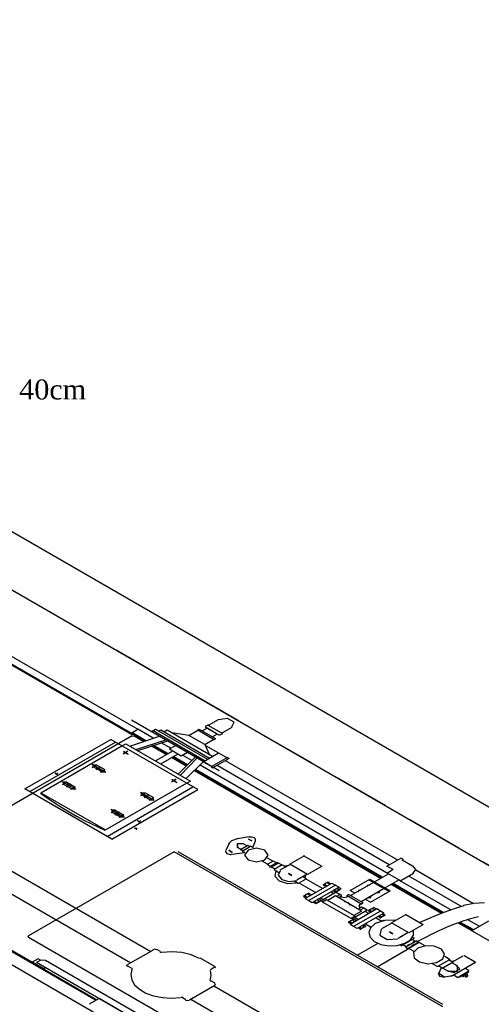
# Model space of a CAD drawing. Header units: millimetres. Extents: x 335 to 91625, y -1 to 84.
# Tile 9 of 62: x 355.54 to 359.63, y 55.6 to 64.31. Entities that reach past the tile are written whole.
import ezdxf

# ---------------------------------------------------------------- set-up
doc = ezdxf.new("R2010")
doc.units = ezdxf.units.MM
doc.header["$MEASUREMENT"] = 0
doc.linetypes.add('Dashed', pattern=[0.75, 0.5, -0.25])
doc.styles.add('TimesNewRoman', font='times.ttf')

msp = doc.modelspace()

# ---------------------------------------------------------------- linework, layer by layer
at = {"color": 7}
for p, q in [((347.6328, 64.3108), (361.1828, 56.4878)), ((347.1858, 64.0528), (360.7358, 56.2298))]:
    msp.add_line(p, q, dxfattribs=at)
at = {"color": 8}
for p, q in [((354.3788, 59.2398), (356.5328, 57.9968)), ((354.4798, 59.2508), (356.5898, 58.0328)), ((354.4228, 59.2178), (356.5348, 57.9978)), ((356.5348, 57.9858), (354.4488, 59.1908)), ((356.5348, 58.1148), (357.3098, 57.6678)), ((357.3018, 58.1168), (357.2128, 58.0658)), ((356.6518, 57.9278), (356.4828, 58.0248)), ((356.5298, 57.9978), (356.5898, 58.0328)), ((356.7248, 57.9548), (356.5898, 58.0328)), ((356.7118, 58.0128), (356.7458, 58.0328)), ((356.7248, 58.0208), (357.1848, 57.7548)), ((356.7458, 58.0328), (357.2058, 57.7668)), ((356.7738, 58.0158), (356.7928, 58.0268)), ((356.7928, 58.0268), (357.2238, 57.7778)), ((356.8208, 58.0098), (356.8498, 58.0268)), ((356.8498, 58.0268), (357.2518, 57.7938)), ((357.0418, 57.9788), (357.1218, 58.0248)), ((357.1198, 58.0268), (357.1328, 58.0338)), ((357.1198, 58.0268), (357.2648, 57.9428)), ((357.1328, 58.0338), (357.2778, 57.9498)), ((357.2028, 58.0418), (357.1608, 58.0178)), ((357.2078, 58.0688), (357.1868, 58.0568)), ((357.3068, 57.9818), (357.1868, 58.0508)), ((357.2908, 57.9908), (357.2028, 58.0418)), ((357.3328, 57.9968), (357.2128, 58.0658)), ((357.4208, 58.0478), (357.3328, 57.9968)), ((356.5348, 57.9708), (354.3758, 56.7248)), ((355.5918, 57.5048), (356.3508, 57.9428)), ((357.1198, 57.4988), (356.3508, 57.9428)), ((356.5198, 57.8838), (356.7818, 57.9728)), ((356.6548, 57.9288), (356.5328, 57.9998)), ((356.6598, 57.9318), (356.5378, 58.0028)), ((356.6438, 57.9228), (356.5638, 57.9698)), ((356.5718, 57.8538), (356.8388, 57.9398)), ((356.7118, 58.0128), (357.1718, 57.7478)), ((357.0418, 57.9788), (356.8938, 58.0008)), ((357.1818, 57.8978), (357.0418, 57.9788)), ((357.1818, 57.8978), (357.2628, 57.9438)), ((357.2908, 57.9908), (357.2498, 57.9668)), ((357.2648, 57.9428), (357.2778, 57.9498)), ((357.3378, 57.9938), (357.3168, 57.9818)), ((358.7748, 54.0408), (352.1188, 57.8838)), ((355.6338, 57.4808), (356.3918, 57.9188)), ((355.7328, 57.4718), (356.4498, 57.8858)), ((356.4498, 57.8858), (356.4828, 57.9048)), ((356.4828, 57.9048), (357.0548, 57.5748)), ((356.5898, 57.8438), (356.8548, 57.9308)), ((356.8418, 57.8088), (356.7118, 57.8838)), ((356.8498, 57.8138), (356.7198, 57.8888)), ((356.8518, 57.8148), (356.7278, 57.8868)), ((356.8568, 57.8178), (356.7328, 57.8898)), ((356.8808, 57.8648), (356.7978, 57.9128)), ((356.8698, 57.8588), (356.9248, 57.8898)), ((356.8698, 57.8588), (356.9738, 57.7988)), ((357.1818, 57.8978), (357.2208, 57.8118)), ((357.1898, 57.8898), (357.3038, 57.8238)), ((356.5018, 57.8378), (356.4598, 57.8138)), ((356.4628, 57.8358), (356.5038, 57.8118)), ((356.7458, 57.7538), (356.8988, 57.8418)), ((356.7928, 57.7268), (356.9458, 57.8148)), ((357.0188, 57.7068), (356.8888, 57.7818)), ((357.0258, 57.7118), (356.8958, 57.7868)), ((357.0238, 57.7158), (356.8988, 57.7878)), ((357.0288, 57.7188), (356.9038, 57.7908)), ((356.9478, 57.6368), (357.0988, 57.7898)), ((356.9668, 57.6258), (357.1148, 57.7808)), ((356.9738, 57.7988), (357.0288, 57.8298)), ((357.0678, 57.7568), (356.9848, 57.8048)), ((357.1688, 57.7458), (357.3038, 57.8238)), ((357.3818, 57.7818), (357.2388, 57.6998)), ((357.3978, 57.7728), (357.2548, 57.6908)), ((357.3038, 57.8238), (357.3798, 57.7808)), ((357.3818, 57.7818), (357.3978, 57.7728)), ((353.8018, 57.7428), (356.7038, 56.0678)), ((356.3068, 57.6498), (356.1848, 57.7208)), ((356.1868, 57.6948), (356.2288, 57.7188)), ((356.2678, 57.6578), (356.1948, 57.6998)), ((356.2208, 57.6758), (356.2628, 57.6998)), ((356.2238, 57.6978), (356.2648, 57.6738)), ((356.2258, 57.7178), (356.2988, 57.6758)), ((356.2598, 57.6528), (356.3008, 57.6768)), ((357.0188, 57.5958), (357.1718, 57.7478)), ((358.7458, 56.7188), (357.0938, 57.6728)), ((358.7488, 56.7198), (357.0968, 57.6738)), ((358.7538, 56.7228), (357.1018, 57.6768)), ((358.8058, 56.7528), (357.1408, 57.7148)), ((357.1688, 57.7458), (357.2448, 57.7028)), ((357.2388, 57.6998), (357.2548, 57.6908)), ((358.8138, 56.8328), (357.2908, 57.7118)), ((358.8888, 56.8758), (357.3668, 57.7548)), ((353.6248, 57.6408), (356.5278, 55.9658)), ((355.8568, 57.6458), (355.8778, 57.6338)), ((355.8828, 57.6458), (355.8618, 57.6338)), ((356.9298, 57.5898), (356.8888, 57.5658)), ((356.8938, 57.5868), (356.9348, 57.5628)), ((358.7378, 56.7138), (357.0908, 57.6648)), ((356.3608, 57.0608), (355.5918, 57.5048)), ((356.0438, 57.4988), (355.9218, 57.5688)), ((355.9248, 57.5438), (355.9658, 57.5678)), ((356.0028, 57.5048), (355.9298, 57.5468)), ((355.9588, 57.5238), (355.9998, 57.5478)), ((355.9608, 57.5648), (356.0338, 57.5228)), ((355.9608, 57.5468), (356.0028, 57.5228)), ((355.9978, 57.5018), (356.0388, 57.5258)), ((356.3038, 57.1418), (357.0208, 57.5558)), ((356.3198, 57.0848), (357.0778, 57.5228)), ((356.3608, 57.0608), (357.1198, 57.4988)), ((357.0208, 57.5558), (357.0548, 57.5748)), ((355.7328, 57.4718), (356.3038, 57.1418)), ((356.7348, 57.4028), (356.6128, 57.4728)), ((356.6158, 57.4478), (356.6568, 57.4718)), ((356.6958, 57.4098), (356.6238, 57.4518)), ((356.6498, 57.4278), (356.6908, 57.4518)), ((356.6548, 57.4698), (356.7278, 57.4278)), ((356.6548, 57.4488), (356.6958, 57.4248)), ((356.6888, 57.4058), (356.7298, 57.4298)), ((356.4728, 57.2508), (356.3508, 57.3218)), ((356.3528, 57.2958), (356.3948, 57.3198)), ((356.4308, 57.2568), (356.3588, 57.2988)), ((356.3868, 57.2768), (356.4288, 57.3008)), ((356.3898, 57.3168), (356.4628, 57.2748)), ((356.3918, 57.2978), (356.4338, 57.2738)), ((356.4258, 57.2538), (356.4678, 57.2778)), ((356.5608, 57.1548), (356.5588, 57.1538)), ((356.5788, 57.1418), (356.5788, 57.1568)), ((356.5848, 57.2258), (356.6048, 57.2138)), ((356.6128, 57.2238), (356.5918, 57.2118)), ((357.5748, 57.0798), (357.4728, 57.0638)), ((357.3978, 57.0198), (357.3688, 56.9618)), ((357.5018, 56.9688), (357.4708, 56.9868)), ((357.5638, 57.0048), (357.4968, 56.9658)), ((357.5118, 56.9538), (357.5878, 56.9978)), ((357.5248, 57.0188), (357.5558, 57.0008)), ((357.5818, 56.9948), (357.5638, 57.0048)), ((357.6138, 56.9828), (357.5878, 56.9978)), ((357.6078, 56.9858), (357.6318, 57.0468)), ((356.9118, 56.9498), (355.6228, 56.2058)), ((359.2888, 55.5768), (356.9118, 56.9498)), ((358.1328, 56.2628), (356.9458, 56.9478)), ((357.4258, 56.9288), (357.5328, 56.9418)), ((357.5198, 56.9588), (357.4968, 56.9658)), ((357.5378, 56.9388), (357.5118, 56.9538)), ((357.7848, 56.8658), (357.7378, 56.8928)), ((358.0578, 56.9088), (357.9358, 56.8388)), ((358.2138, 56.8218), (358.0628, 56.9088)), ((358.7928, 56.8208), (358.9178, 56.8928)), ((358.9388, 56.8808), (358.9178, 56.8928)), ((357.7378, 56.8388), (357.6908, 56.8658)), ((357.7878, 56.8668), (357.7328, 56.8358)), ((357.7618, 56.8188), (357.7328, 56.8358)), ((357.8238, 56.8548), (357.7558, 56.8158)), ((357.7668, 56.8098), (357.7558, 56.8158)), ((357.8338, 56.8488), (357.7668, 56.8098)), ((357.8028, 56.7948), (357.7718, 56.8128)), ((357.8158, 56.8508), (357.7878, 56.8668)), ((357.8678, 56.8328), (357.7948, 56.7908)), ((357.8338, 56.8488), (357.8238, 56.8548)), ((357.8658, 56.8308), (357.8338, 56.8488)), ((357.9378, 56.8368), (357.8468, 56.7848)), ((357.8678, 56.8328), (357.8988, 56.8148)), ((358.0918, 56.7488), (357.9358, 56.8388)), ((358.2138, 56.8188), (358.0918, 56.7488)), ((358.8138, 56.8088), (358.7928, 56.8208)), ((358.8138, 56.8088), (358.8158, 56.8098)), ((358.8498, 56.7908), (358.8158, 56.8098)), ((358.9278, 56.8748), (358.9388, 56.8808)), ((359.0188, 56.8218), (358.9278, 56.8748)), ((354.2828, 56.7548), (356.2208, 55.6358)), ((356.2208, 55.6358), (354.3298, 56.7278)), ((357.7948, 56.7908), (357.8368, 56.7668)), ((358.0888, 56.7498), (357.9978, 56.6978)), ((358.0808, 56.7098), (358.0498, 56.7278)), ((358.6838, 56.6828), (358.8088, 56.7548)), ((358.8498, 56.7908), (358.7978, 56.7608)), ((358.7978, 56.7608), (358.9178, 56.6918)), ((359.0288, 56.7558), (358.9178, 56.6918)), ((359.4478, 56.4668), (358.9878, 56.7318)), ((359.5588, 56.4888), (359.0478, 56.7848)), ((355.7528, 55.9148), (354.3788, 56.7078)), ((358.0078, 56.6678), (357.9718, 56.6888)), ((358.0808, 56.7098), (358.0078, 56.6678)), ((358.0368, 56.6598), (358.0158, 56.6718)), ((358.1618, 56.5878), (358.0368, 56.6598)), ((358.0708, 56.5358), (358.3068, 56.6718)), ((358.0988, 56.6958), (358.0788, 56.7078)), ((358.2238, 56.6238), (358.0988, 56.6958)), ((358.3378, 56.6538), (358.1018, 56.5178)), ((358.1328, 56.4998), (358.3698, 56.6358)), ((358.2318, 56.6588), (358.2708, 56.6808)), ((358.2338, 56.6538), (358.2318, 56.6588)), ((358.2338, 56.6538), (358.2548, 56.6418)), ((358.2448, 56.6598), (358.2658, 56.6478)), ((358.2678, 56.6738), (358.2888, 56.6618)), ((358.2758, 56.6778), (358.2708, 56.6808)), ((358.2758, 56.6778), (358.2968, 56.6658)), ((358.3068, 56.6718), (358.3378, 56.6538)), ((358.3378, 56.6538), (358.3698, 56.6358)), ((358.3508, 56.6258), (358.3748, 56.6118)), ((358.3668, 56.6348), (358.3898, 56.6208)), ((358.4678, 56.6058), (358.6418, 56.7068)), ((358.6758, 56.6778), (358.4728, 56.5608)), ((358.6348, 56.7018), (358.8138, 56.5988)), ((358.6418, 56.7068), (358.8218, 56.6028)), ((358.6678, 56.6918), (358.6608, 56.6868)), ((358.9018, 56.7008), (358.7768, 56.6288)), ((359.2758, 56.4038), (358.8318, 56.6598)), ((359.2838, 56.4078), (358.8398, 56.6648)), ((359.2868, 56.4098), (358.8418, 56.6658)), ((359.2918, 56.4128), (358.8478, 56.6688)), ((359.3588, 56.4338), (358.8998, 56.6988)), ((358.0578, 56.5578), (358.0988, 56.5818)), ((358.0578, 56.5518), (358.0578, 56.5578)), ((358.0578, 56.5518), (358.0788, 56.5398)), ((358.0708, 56.5598), (358.0918, 56.5478)), ((358.0938, 56.5728), (358.1148, 56.5608)), ((358.1048, 56.5788), (358.0988, 56.5818)), ((358.1048, 56.5788), (358.1248, 56.5668)), ((358.2058, 56.5418), (358.2318, 56.5268)), ((358.3438, 56.5908), (358.2138, 56.5158)), ((358.3378, 56.5578), (358.2708, 56.5188)), ((358.2988, 56.5958), (358.3248, 56.5808)), ((358.3178, 56.6058), (358.3408, 56.5928)), ((358.3278, 56.6118), (358.3508, 56.5988)), ((358.5698, 56.4248), (358.3378, 56.5578)), ((358.3798, 56.6148), (358.3438, 56.5938)), ((358.3438, 56.5908), (358.3798, 56.5698)), ((358.3488, 56.5968), (358.3538, 56.5968)), ((358.3798, 56.5698), (358.3488, 56.5518)), ((358.3768, 56.6108), (358.3538, 56.5968)), ((358.3928, 56.5568), (358.3668, 56.5418)), ((358.3748, 56.6118), (358.3768, 56.6108)), ((358.3928, 56.5628), (358.3798, 56.5698)), ((358.3928, 56.5508), (358.3878, 56.5538)), ((358.4528, 56.5668), (358.4398, 56.5598)), ((358.5638, 56.4878), (358.4418, 56.5578)), ((358.5828, 56.4978), (358.4598, 56.5688)), ((358.5098, 56.5818), (358.4678, 56.6058)), ((358.7698, 56.6238), (358.5668, 56.5068)), ((358.6478, 56.5028), (358.8218, 56.6028)), ((358.7978, 56.6168), (358.7898, 56.6118)), ((358.0708, 56.5358), (358.1018, 56.5178)), ((358.1018, 56.5178), (358.1328, 56.4998)), ((358.1408, 56.5038), (358.1638, 56.4908)), ((358.1508, 56.5098), (358.1748, 56.4968)), ((358.2058, 56.5148), (358.1698, 56.4938)), ((358.1748, 56.4968), (358.1798, 56.4968)), ((358.1768, 56.5248), (358.2008, 56.5118)), ((358.2028, 56.5098), (358.1798, 56.4968)), ((358.1928, 56.5338), (358.2158, 56.5208)), ((358.2008, 56.5118), (358.2028, 56.5098)), ((358.2138, 56.5158), (358.2288, 56.5068)), ((358.2598, 56.5248), (358.2238, 56.5038)), ((358.4758, 56.3588), (358.2238, 56.5038)), ((358.5118, 56.3798), (358.2598, 56.5248)), ((358.5668, 56.4558), (358.5408, 56.4408)), ((358.5798, 56.4938), (358.5668, 56.4858)), ((358.5848, 56.4518), (358.5718, 56.4588)), ((358.6478, 56.5028), (358.6028, 56.5278)), ((358.6968, 56.4438), (358.6788, 56.4548)), ((358.7048, 56.4428), (358.4678, 56.3058)), ((358.5118, 56.3798), (358.4758, 56.3588)), ((358.6188, 56.4318), (358.4888, 56.3568)), ((358.7358, 56.4248), (358.4988, 56.2878)), ((358.5698, 56.4248), (358.5018, 56.3858)), ((358.5408, 56.3478), (358.5068, 56.3678)), ((358.7668, 56.4068), (358.5308, 56.2698)), ((358.5878, 56.4498), (358.5568, 56.4318)), ((358.6188, 56.4318), (358.5878, 56.4498)), ((358.6348, 56.4018), (358.6008, 56.4218)), ((358.6288, 56.4288), (358.6658, 56.4498)), ((358.6478, 56.4158), (358.6288, 56.4258)), ((358.6348, 56.4318), (358.6368, 56.4338)), ((358.6368, 56.4338), (358.6608, 56.4468)), ((358.6578, 56.4218), (358.6398, 56.4318)), ((358.6808, 56.4348), (358.6628, 56.4458)), ((358.6968, 56.3658), (358.7488, 56.3358)), ((358.7358, 56.4248), (358.7048, 56.4428)), ((358.7308, 56.3678), (358.7148, 56.3768)), ((358.7408, 56.3738), (358.7248, 56.3828)), ((358.7668, 56.4068), (358.7358, 56.4248)), ((358.7358, 56.3648), (358.7378, 56.3658)), ((358.7768, 56.3888), (358.7378, 56.3658)), ((358.7638, 56.3868), (358.7488, 56.3958)), ((358.7718, 56.3918), (358.7568, 56.4008)), ((358.9568, 56.3898), (358.8348, 56.3198)), ((359.1068, 56.3058), (358.9618, 56.3898)), ((358.4708, 56.3138), (358.4528, 56.3238)), ((358.4548, 56.3288), (358.4918, 56.3498)), ((358.4598, 56.3318), (358.4628, 56.3328)), ((358.4628, 56.3328), (358.4858, 56.3468)), ((358.4808, 56.3198), (358.4628, 56.3298)), ((358.4988, 56.2878), (358.4678, 56.3058)), ((358.4888, 56.3568), (358.4808, 56.3618)), ((358.5068, 56.3348), (358.4888, 56.3448)), ((358.5308, 56.2698), (358.4988, 56.2878)), ((358.5228, 56.3438), (358.5048, 56.3538)), ((358.5668, 56.2728), (358.5508, 56.2818)), ((358.6058, 56.2898), (358.5638, 56.2658)), ((358.5898, 56.2868), (358.5748, 56.2958)), ((358.6008, 56.2928), (358.5848, 56.3018)), ((358.6028, 56.3118), (358.6548, 56.2818)), ((358.6448, 56.2758), (358.6528, 56.2808)), ((358.8368, 56.3178), (358.7458, 56.2658)), ((358.7508, 56.3378), (358.7618, 56.3438)), ((358.7668, 56.3408), (358.7618, 56.3438)), ((358.9878, 56.2308), (358.8348, 56.3198)), ((359.1098, 56.3018), (358.9878, 56.2308)), ((361.0328, 55.3898), (359.4268, 56.3168)), ((359.5488, 56.2548), (359.4348, 56.3208)), ((359.5518, 56.2568), (359.4398, 56.3208)), ((359.5568, 56.2598), (359.4448, 56.3238)), ((359.6088, 56.2898), (359.5078, 56.3478)), ((359.5408, 56.2508), (359.6948, 56.3388)), ((357.9748, 54.8328), (355.6228, 56.1908)), ((359.2868, 55.5968), (358.1328, 56.2628)), ((358.5538, 56.2658), (358.5378, 56.2748)), ((358.5588, 56.2628), (358.5638, 56.2658)), ((358.6498, 56.2728), (358.6448, 56.2758)), ((358.9828, 56.2338), (358.8918, 56.1818)), ((359.0368, 56.1848), (359.0238, 56.1918)), ((358.5308, 56.0328), (358.7148, 56.1398)), ((358.9198, 56.1168), (358.9068, 56.1248)), ((358.9198, 56.1168), (359.0368, 56.1848)), ((358.9648, 56.1068), (358.9328, 56.1248)), ((358.9588, 56.1038), (358.9718, 56.0958)), ((358.9618, 56.1078), (359.0448, 56.1558)), ((359.0788, 56.1458), (358.9878, 56.0928)), ((359.0548, 56.1348), (359.0058, 56.1068)), ((359.0478, 56.1548), (359.0158, 56.1728)), ((359.0578, 56.1608), (359.0708, 56.1528)), ((359.0708, 56.1408), (359.0678, 56.1428)), ((359.1258, 56.1188), (359.0788, 56.1458)), ((356.7248, 56.0798), (356.5018, 55.9508)), ((356.7898, 56.0658), (356.7588, 56.0838)), ((358.7068, 55.9308), (358.9958, 56.0978)), ((359.0348, 56.0658), (358.9878, 56.0928)), ((358.9958, 56.0978), (358.9928, 56.0988)), ((359.3048, 56.0238), (359.3458, 55.9998)), ((359.3748, 55.9748), (359.4688, 56.0288)), ((359.5748, 55.9728), (359.4838, 56.0258)), ((355.7088, 56.0028), (355.6548, 55.9718)), ((355.7558, 55.9158), (355.6568, 55.9728)), ((355.7248, 55.9878), (355.6938, 55.9698)), ((355.6938, 55.9698), (355.6958, 55.9718)), ((357.5898, 54.8748), (355.6938, 55.9698)), ((355.6938, 55.9698), (355.7218, 55.9538)), ((355.7298, 55.9908), (355.7088, 56.0028)), ((357.6188, 54.9218), (355.7738, 55.9868)), ((356.5328, 55.9178), (356.5018, 55.9358)), ((357.2708, 55.9328), (357.1408, 56.0078)), ((359.1928, 55.9598), (359.2348, 55.9358)), ((359.3458, 55.9938), (359.2478, 55.9368)), ((359.2498, 55.9388), (359.2868, 55.9178)), ((359.3798, 55.9718), (359.2868, 55.9178)), ((359.3438, 55.9928), (359.3798, 55.9718)), ((359.3928, 55.9848), (359.3668, 55.9788)), ((359.3718, 55.9668), (359.4188, 55.9398)), ((359.3748, 55.8548), (359.5718, 55.9688)), ((355.7558, 55.9158), (355.7528, 55.9148)), ((355.7558, 55.9128), (355.7738, 55.9238)), ((355.7558, 55.9128), (356.2288, 55.6398)), ((357.2648, 55.9238), (357.2338, 55.9058)), ((359.2578, 55.8828), (359.2498, 55.8758)), ((359.2738, 55.9248), (359.2678, 55.9068)), ((359.2708, 55.9148), (359.2808, 55.9208)), ((359.2888, 55.9188), (359.3358, 55.8918)), ((359.3068, 55.8428), (359.3228, 55.8458)), ((359.3778, 55.8528), (359.3538, 55.8458)), ((359.3668, 55.8498), (359.3848, 55.8578)), ((359.3928, 55.8528), (359.4138, 55.8408)), ((359.5178, 55.8918), (359.4238, 55.8378)), ((359.4348, 55.8438), (359.4398, 55.8408)), ((359.5148, 55.8848), (359.4398, 55.8408)), ((359.4578, 55.8518), (359.4688, 55.8458)), ((359.4688, 55.8458), (359.5048, 55.8668)), ((359.4708, 55.8468), (359.4688, 55.8458)), ((359.4888, 55.8458), (359.4838, 55.8488)), ((359.4868, 55.9188), (359.5178, 55.9008)), ((359.4918, 55.9098), (359.4968, 55.9248)), ((359.5048, 55.8668), (359.4948, 55.8728)), ((359.5098, 55.8488), (359.4998, 55.8428)), ((359.5098, 55.8578), (359.5048, 55.8608)), ((359.5098, 55.8878), (359.5148, 55.8848)), ((355.9268, 55.8048), (355.9348, 55.8098)), ((357.2708, 55.7648), (357.0468, 55.6358)), ((357.2728, 55.7868), (357.2418, 55.8048)), ((357.8968, 55.3938), (357.2628, 55.7598)), ((356.2468, 55.6508), (356.1588, 55.5998)), ((357.0368, 55.1948), (356.2468, 55.6508)), ((357.0158, 55.6388), (356.9848, 55.6568)), ((357.6908, 55.2758), (357.0578, 55.6418))]:
    msp.add_line(p, q, dxfattribs=at)
at = {"color": 7, "linetype": 'Dashed'}
msp.add_lwpolyline([(354.4488, 59.8598), (362.2018, 55.3838), (358.7538, 53.3928), (351.0008, 57.8688), (354.4488, 59.8598)], dxfattribs=at)
at = {"color": 8}
for points in [[(357.4198, 58.0488), (357.4408, 58.0948), (357.3828, 58.1278), (357.3028, 58.1158)], [(357.1888, 58.0558), (357.1878, 58.0538), (357.1888, 58.0518)], [(357.2168, 58.0678), (357.2128, 58.0688), (357.2098, 58.0678)], [(356.5358, 57.9708), (356.5408, 57.9788), (356.5358, 57.9868)], [(356.5638, 57.9698), (356.5508, 57.9728), (356.5378, 57.9698)], [(357.3088, 57.9828), (357.3118, 57.9818), (357.3158, 57.9828)], [(357.3358, 57.9948), (357.3378, 57.9968), (357.3358, 57.9988)], [(356.4638, 57.8358), (356.4978, 57.8158), (356.4638, 57.8358)], [(356.2228, 57.7158), (356.1918, 57.7158), (356.1918, 57.6988)], [(356.2248, 57.6978), (356.2588, 57.6778), (356.2248, 57.6978)], [(356.2648, 57.6568), (356.2958, 57.6568), (356.2958, 57.6738)], [(355.8598, 57.6438), (355.8808, 57.6328), (355.8598, 57.6438)], [(356.8918, 57.5878), (356.9268, 57.5688), (356.8918, 57.5878)], [(355.9608, 57.5648), (355.9298, 57.5648), (355.9298, 57.5468)], [(355.9618, 57.5458), (355.9968, 57.5268), (355.9618, 57.5458)], [(356.0028, 57.5048), (356.0338, 57.5048), (356.0338, 57.5228)], [(355.7298, 57.4688), (355.7798, 57.4318), (355.8318, 57.3968), (355.8858, 57.3618), (355.9398, 57.3278), (355.9968, 57.2948), (356.0538, 57.2618), (356.1128, 57.2298), (356.1738, 57.1988), (356.2348, 57.1688), (356.2978, 57.1398)], [(356.6518, 57.4688), (356.6208, 57.4688), (356.6208, 57.4508)], [(356.6528, 57.4498), (356.6878, 57.4308), (356.6528, 57.4498)], [(356.6938, 57.4088), (356.7248, 57.4088), (356.7248, 57.4268)], [(356.3898, 57.3168), (356.3588, 57.3168), (356.3588, 57.2998)], [(356.3908, 57.2988), (356.4248, 57.2788), (356.3908, 57.2988)], [(356.4308, 57.2578), (356.4618, 57.2578), (356.4618, 57.2748)], [(356.5848, 57.1538), (356.5738, 57.1568), (356.5638, 57.1538)], [(356.5898, 57.2228), (356.6108, 57.2108), (356.5898, 57.2228)], [(357.4688, 57.0628), (357.4198, 57.0468), (357.3918, 57.0188)], [(357.5698, 57.0618), (357.5998, 57.0448), (357.5698, 57.0618)], [(357.6178, 57.0718), (357.5968, 57.0788), (357.5728, 57.0788)], [(357.6298, 57.0468), (357.6298, 57.0598), (357.6178, 57.0718)], [(357.5288, 57.0148), (357.4688, 57.0188), (357.4738, 56.9838)], [(357.5238, 57.0178), (357.4688, 57.0178), (357.4688, 56.9868)], [(357.5658, 56.9628), (357.5348, 56.9198), (357.5658, 56.8768), (357.6388, 56.8598), (357.7128, 56.8768), (357.7438, 56.9198), (357.7128, 56.9628), (357.6398, 56.9798), (357.5658, 56.9628)], [(357.3658, 56.9598), (357.3648, 56.9558), (357.3648, 56.9518)], [(357.3648, 56.9518), (357.3778, 56.9338), (357.4078, 56.9258)], [(357.3958, 56.9618), (357.4258, 56.9438), (357.3958, 56.9618)], [(357.4078, 56.9258), (357.4148, 56.9258), (357.4218, 56.9268)], [(357.5238, 56.9418), (357.5238, 56.9418), (357.5248, 56.9418)], [(358.0658, 56.9108), (358.0598, 56.9128), (358.0548, 56.9108)], [(357.9288, 56.8278), (357.9048, 56.8258), (357.8818, 56.8208)], [(358.2168, 56.8178), (358.2188, 56.8208), (358.2168, 56.8238)], [(359.0248, 56.7588), (359.0488, 56.7928), (359.0238, 56.8258)], [(357.8108, 56.7798), (357.8008, 56.7328), (357.8398, 56.6908), (357.9128, 56.6678), (357.9948, 56.6738)], [(357.8488, 56.7808), (357.8318, 56.7408), (357.8628, 56.7038)], [(357.9228, 56.7558), (357.9528, 56.7388), (357.9228, 56.7558)], [(358.0658, 56.7148), (358.0738, 56.7278), (358.0768, 56.7418)], [(357.8628, 56.7038), (357.9268, 56.6858), (357.9958, 56.6958)], [(358.2458, 56.6578), (358.2358, 56.6568), (358.2338, 56.6508)], [(358.2648, 56.6748), (358.2488, 56.6698), (358.2408, 56.6608)], [(358.2818, 56.6788), (358.2718, 56.6778), (358.2698, 56.6718)], [(358.3638, 56.6318), (358.3558, 56.6288), (358.3518, 56.6248)], [(358.6418, 56.6538), (358.6198, 56.6508), (358.6148, 56.6378)], [(358.0718, 56.5568), (358.0618, 56.5558), (358.0598, 56.5498)], [(358.0908, 56.5738), (358.0748, 56.5698), (358.0668, 56.5598)], [(358.1078, 56.5778), (358.0978, 56.5768), (358.0958, 56.5708)], [(358.3278, 56.6108), (358.3198, 56.6078), (358.3158, 56.6038)], [(358.3538, 56.6238), (358.3398, 56.6178), (358.3288, 56.6088)], [(358.3358, 56.5918), (358.3438, 56.5938), (358.3478, 56.5988)], [(358.3458, 56.5998), (358.3598, 56.6058), (358.3708, 56.6138)], [(358.3718, 56.6128), (358.3798, 56.6148), (358.3848, 56.6198)], [(358.3768, 56.5688), (358.3748, 56.5698), (358.3718, 56.5688)], [(358.3898, 56.5588), (358.3888, 56.5568), (358.3898, 56.5548)], [(358.3898, 56.5578), (358.3918, 56.5598), (358.3898, 56.5618)], [(358.3918, 56.5498), (358.4158, 56.5438), (358.4408, 56.5498)], [(358.4398, 56.5598), (358.4378, 56.5578), (358.4398, 56.5568)], [(358.4398, 56.5508), (358.4408, 56.5518), (358.4398, 56.5538)], [(358.4578, 56.5678), (358.4548, 56.5678), (358.4528, 56.5678)], [(358.5638, 56.6088), (358.5418, 56.6058), (358.5368, 56.5928)], [(358.6268, 56.5408), (358.6498, 56.5438), (358.6548, 56.5568)], [(358.7048, 56.5858), (358.7278, 56.5888), (358.7318, 56.6018)], [(358.1538, 56.5098), (358.1458, 56.5078), (358.1408, 56.5028)], [(358.1798, 56.5228), (358.1658, 56.5168), (358.1548, 56.5088)], [(358.1618, 56.4908), (358.1698, 56.4938), (358.1738, 56.4978)], [(358.1718, 56.4988), (358.1858, 56.5048), (358.1968, 56.5138)], [(358.1898, 56.5308), (358.1818, 56.5288), (358.1778, 56.5238)], [(358.1978, 56.5118), (358.2058, 56.5148), (358.2108, 56.5188)], [(358.4088, 56.5208), (358.4088, 56.5208), (358.4098, 56.5218)], [(358.4708, 56.4778), (358.4548, 56.4968), (358.4218, 56.5058)], [(358.5548, 56.4838), (358.5448, 56.4698), (358.5548, 56.4558)], [(358.5588, 56.4848), (358.5568, 56.4858), (358.5538, 56.4848)], [(358.5588, 56.4578), (358.5618, 56.4568), (358.5648, 56.4578)], [(358.5618, 56.4858), (358.5638, 56.4858), (358.5668, 56.4858)], [(358.5698, 56.4578), (358.5668, 56.4588), (358.5638, 56.4578)], [(358.5798, 56.4938), (358.5808, 56.4948), (358.5798, 56.4968)], [(358.5828, 56.4468), (358.5838, 56.4488), (358.5828, 56.4508)], [(358.6758, 56.4518), (358.6678, 56.4488), (358.6638, 56.4448)], [(359.4738, 56.4718), (359.4058, 56.4498), (359.3388, 56.4268), (359.2728, 56.4028), (359.2088, 56.3768), (359.1458, 56.3498), (359.0838, 56.3228)], [(359.6558, 56.4958), (359.5608, 56.4918), (359.4698, 56.4728)], [(358.6398, 56.4308), (358.6318, 56.4278), (358.6268, 56.4238)], [(358.6628, 56.4448), (358.6488, 56.4388), (358.6378, 56.4308)], [(358.6448, 56.4128), (358.6528, 56.4158), (358.6568, 56.4198)], [(358.6578, 56.4198), (358.6718, 56.4258), (358.6828, 56.4338)], [(358.6808, 56.4338), (358.6898, 56.4368), (358.6938, 56.4408)], [(358.7298, 56.3648), (358.7398, 56.3658), (358.7408, 56.3718)], [(358.7388, 56.3728), (358.7548, 56.3778), (358.7628, 56.3868)], [(358.7658, 56.3858), (358.7758, 56.3868), (358.7778, 56.3928)], [(358.9648, 56.3918), (358.9588, 56.3938), (358.9538, 56.3918)], [(359.6028, 56.3718), (359.5218, 56.3538), (359.4478, 56.3278)], [(358.4658, 56.3298), (358.4578, 56.3278), (358.4528, 56.3228)], [(358.4888, 56.3448), (358.4748, 56.3388), (358.4638, 56.3298)], [(358.4708, 56.3128), (358.4788, 56.3148), (358.4828, 56.3198)], [(358.4838, 56.3188), (358.4978, 56.3248), (358.5088, 56.3338)], [(358.5018, 56.3508), (358.4938, 56.3488), (358.4898, 56.3438)], [(358.5068, 56.3338), (358.5148, 56.3358), (358.5198, 56.3408)], [(358.5648, 56.2728), (358.5808, 56.2768), (358.5888, 56.2868)], [(358.5918, 56.2848), (358.6018, 56.2858), (358.6038, 56.2918)], [(358.6908, 56.3128), (358.6488, 56.2768), (358.6328, 56.2358), (358.6438, 56.1928), (358.6808, 56.1558), (358.7388, 56.1298), (358.8098, 56.1168), (358.8838, 56.1198), (358.9508, 56.1388), (359.0008, 56.1708), (359.0278, 56.2108), (359.0278, 56.2538)], [(358.8698, 56.3438), (358.7738, 56.3418), (358.6908, 56.3128)], [(358.7838, 56.2848), (358.7828, 56.2848), (358.7818, 56.2838)], [(359.4518, 56.3298), (359.3838, 56.3048), (359.3178, 56.2778), (359.2528, 56.2498), (359.1898, 56.2198), (359.1288, 56.1888), (359.0688, 56.1568)], [(359.1098, 56.3018), (359.1128, 56.3048), (359.1098, 56.3078)], [(355.6228, 56.2058), (355.6168, 56.1978), (355.6228, 56.1908)], [(358.5548, 56.2638), (358.5658, 56.2648), (358.5668, 56.2708)], [(358.7428, 56.2648), (358.7308, 56.2118), (358.7968, 56.1728), (358.8908, 56.1798)], [(358.8168, 56.2398), (358.8468, 56.2228), (358.8168, 56.2398)], [(358.9208, 56.1978), (358.9208, 56.1978), (358.9218, 56.1978)], [(358.9278, 56.1998), (358.9288, 56.1998), (358.9298, 56.2008)], [(359.0088, 56.1338), (358.9798, 56.1218), (358.9598, 56.1048)], [(358.9738, 56.0968), (359.0038, 56.1078), (359.0228, 56.1248)], [(359.0588, 56.1618), (359.0288, 56.1508), (359.0098, 56.1338)], [(359.0238, 56.1248), (359.0528, 56.1368), (359.0728, 56.1538)], [(359.0658, 56.0958), (359.0278, 56.0568), (359.0338, 56.0108), (359.0808, 55.9748), (359.1548, 55.9588), (359.2308, 55.9688), (359.2868, 56.0008), (359.3038, 56.0448), (359.2758, 56.0878), (359.2128, 56.1148), (359.1348, 56.1178), (359.0658, 56.0958)], [(356.7538, 56.0818), (356.7378, 56.0858), (356.7218, 56.0818)], [(356.7838, 56.0628), (356.7908, 56.0608), (356.7988, 56.0608)], [(357.1348, 56.0048), (357.0628, 56.0368), (356.9798, 56.0568), (356.8898, 56.0648), (356.7998, 56.0588)], [(359.4838, 56.0258), (359.4788, 56.0278), (359.4728, 56.0258)], [(355.7728, 55.9858), (355.7508, 55.9908), (355.7288, 55.9858)], [(356.4978, 55.9528), (356.4908, 55.9428), (356.4978, 55.9338)], [(357.2708, 55.9208), (357.2758, 55.9268), (357.2708, 55.9328)], [(359.2368, 55.9368), (359.2428, 55.9358), (359.2478, 55.9368)], [(359.3188, 55.9028), (359.3858, 55.8798), (359.4398, 55.9118), (359.4008, 55.9498)], [(359.3368, 55.8928), (359.4188, 55.8928), (359.4188, 55.9398)], [(359.3458, 55.9938), (359.3488, 55.9968), (359.3458, 56.0008)], [(359.5748, 55.9668), (359.5778, 55.9698), (359.5748, 55.9738)], [(356.5368, 55.9078), (356.5278, 55.8618), (356.5358, 55.8148), (356.5618, 55.7708), (356.6048, 55.7318), (356.6618, 55.6988), (356.7298, 55.6738), (356.8068, 55.6588), (356.8868, 55.6538), (356.9668, 55.6598)], [(356.5398, 55.9108), (356.5398, 55.9158), (356.5358, 55.9198)], [(357.2288, 55.8108), (357.2388, 55.8548), (357.2318, 55.8998)], [(359.2468, 55.8738), (359.2588, 55.8478), (359.3038, 55.8408)], [(359.2708, 55.9148), (359.2518, 55.8738), (359.3038, 55.8438), (359.3748, 55.8548)], [(359.3908, 55.8518), (359.3868, 55.8528), (359.3818, 55.8528)], [(359.4818, 55.8478), (359.4758, 55.8488), (359.4708, 55.8478)], [(359.4868, 55.8438), (359.4918, 55.8428), (359.4968, 55.8438)], [(359.4968, 55.8438), (359.4988, 55.8468), (359.4968, 55.8508)], [(359.4968, 55.8498), (359.5018, 55.8488), (359.5078, 55.8498)], [(359.5048, 55.8668), (359.5028, 55.8638), (359.5048, 55.8608)], [(359.5078, 55.8498), (359.5098, 55.8528), (359.5078, 55.8568)], [(359.5158, 55.8938), (359.5178, 55.8968), (359.5158, 55.8998)], [(357.2318, 55.8108), (357.2318, 55.8058), (357.2358, 55.8018)], [(357.2688, 55.7658), (357.2758, 55.7748), (357.2688, 55.7848)], [(359.4108, 55.8398), (359.4168, 55.8378), (359.4218, 55.8398)], [(356.9878, 55.6588), (356.9808, 55.6608), (356.9728, 55.6608)], [(357.0118, 55.6368), (357.0288, 55.6328), (357.0448, 55.6368)]]:
    msp.add_lwpolyline(points, dxfattribs=at)

# ---------------------------------------------------------------- texts
at = {"insert": (355.5408, 60.9481), "char_height": 0.1765, "width": 0.984621, "attachment_point": 7, "line_spacing_factor": 0.798, "style": 'TimesNewRoman'}
msp.add_mtext('40cm', dxfattribs=at)

doc.saveas('drawing.dxf')
